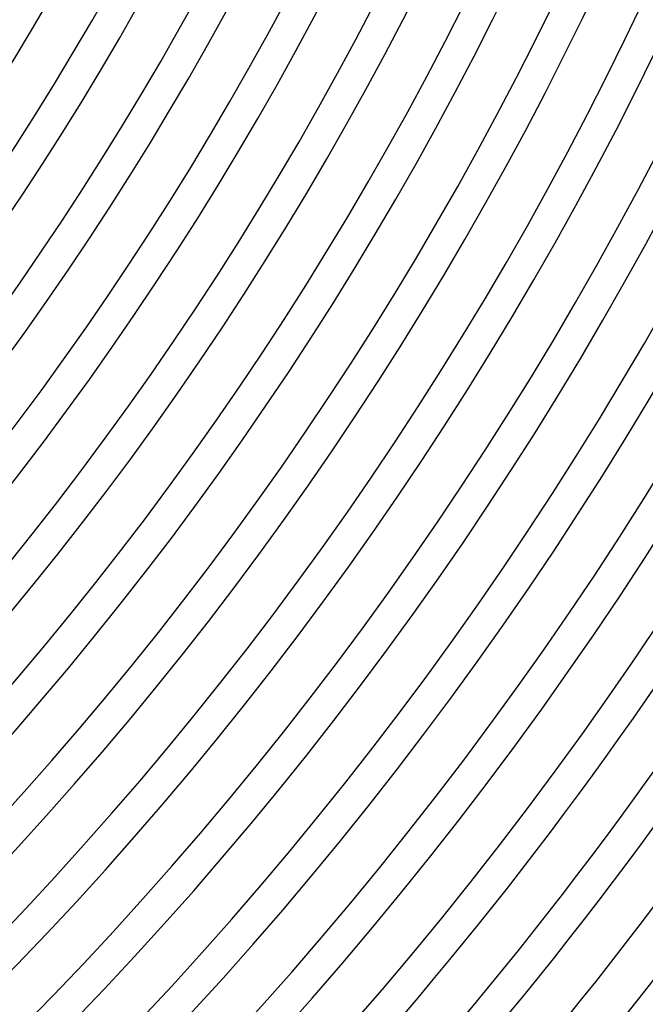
# Model space of a CAD drawing. Header units: millimetres. Extents: x -385 to 385, y -385 to 385.
# Tile 55 of 103: x 216 to 269, y -211 to -128. Entities that reach past the tile are written whole.
import ezdxf

# ---------------------------------------------------------------- set-up
doc = ezdxf.new("R2010")
doc.units = ezdxf.units.MM
doc.layers.add('THICK', color=7, linetype='Continuous')

msp = doc.modelspace()

# ---------------------------------------------------------------- linework, layer by layer
at = {"layer": 'THICK'}
for radius, start, end in [(306.25, 315.3007, 359.69931), (313, 315.28036, 359.71965), (319.75, 315.25904, 359.74097), (326.5, 315.23647, 359.76348), (333.25, 315.21223, 359.78778), (218.5, 315.52427, 359.47574), (222.5, 315.51504, 359.48497), (225.25, 315.50862, 359.49139), (229.25, 315.49986, 359.50015), (232, 315.49281, 359.5072), (236, 315.48553, 359.51442), (238.75, 315.47671, 359.52324), (242.75, 315.47207, 359.52794), (245.5, 315.46044, 359.53951), (249.5, 315.45929, 359.54072), (252.25, 315.44399, 359.55602), (256.25, 315.4472, 359.55281), (259, 315.42726, 359.57275), (263, 315.43569, 359.56427), (265.75, 315.4103, 359.5897), (269.75, 315.4248, 359.57521), (272.5, 315.39306, 359.60695), (276.5, 315.41443, 359.58558), (279.25, 315.37547, 359.62454), (283.25, 315.40457, 359.59543), (286, 315.35754, 359.64247), (290, 315.39512, 359.60483), (292.75, 315.33914, 359.66087), (296.75, 315.38618, 359.61383), (299.5, 315.32024, 359.67977), (303.5, 315.37759, 359.62242), (310.25, 315.36934, 359.63067), (317, 315.36149, 359.63852), (323.75, 315.35393, 359.64603), (330.5, 315.34671, 359.6533), (337.25, 315.33977, 359.66024), (341, 315.30832, 359.69169), (345, 315.33215, 359.66786)]:
    msp.add_arc((0, 0), radius, start, end, dxfattribs=at)

doc.saveas('drawing.dxf')
